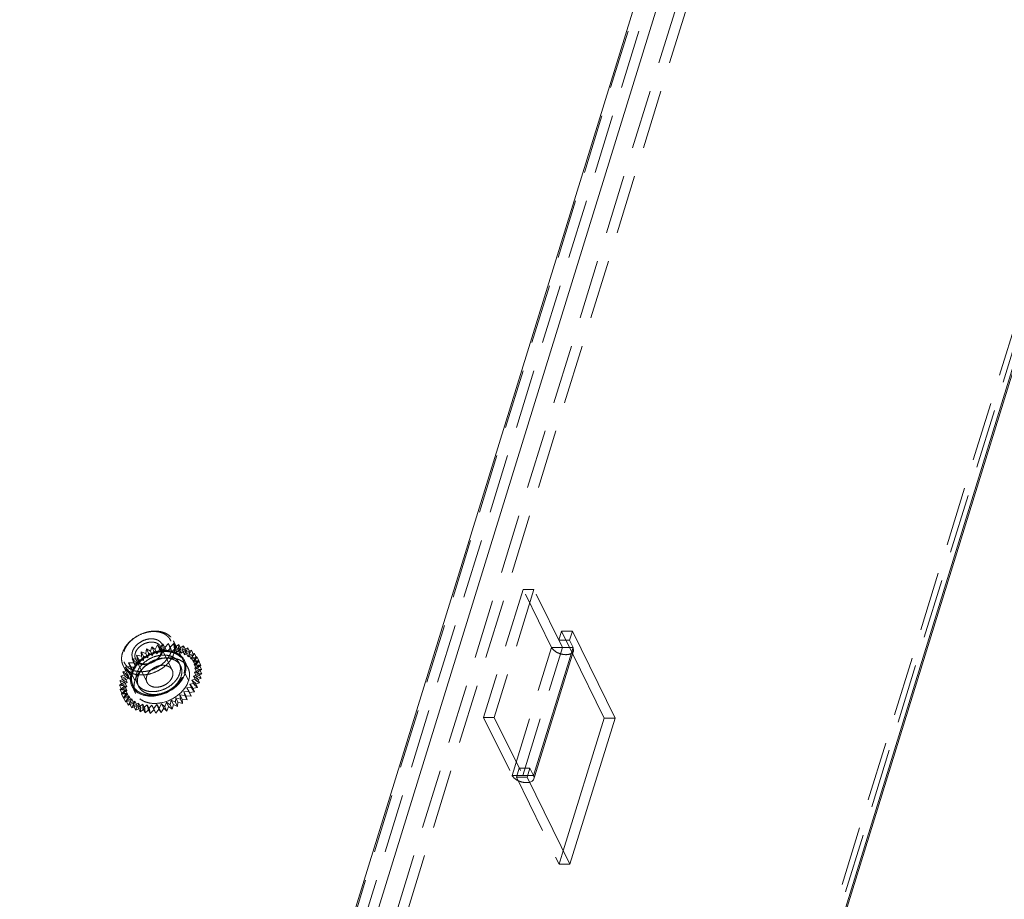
# Model space of a CAD drawing. Header units: millimetres. Extents: x 4065 to 8083, y -652 to 5416.
# Tile 152 of 256: x 5913 to 5997, y 3279 to 3354. Entities that reach past the tile are written whole.
import ezdxf

# ---------------------------------------------------------------- set-up
doc = ezdxf.new("R2010")
doc.units = ezdxf.units.MM
doc.header["$LTSCALE"] = 0.8
doc.linetypes.add('HIDDEN', pattern=[9.525, 6.35, -3.175])
doc.layers.get('0').update_dxf_attribs({"linetype": 'CONTINUOUS', "lineweight": 0})
doc.layers.add('3', color=5, linetype='HIDDEN', lineweight=0)

msp = doc.modelspace()

# ---------------------------------------------------------------- linework, layer by layer
for p, q in [((5914.503, 3184.58), (6047.881, 3616.193)), ((6045.763, 3615.705), (5912.707, 3185.135)), ((5939.059, 3134.54), (6076.31, 3578.686)), ((5939.173, 3134.505), (6076.345, 3578.391)), ((5960.024, 3301.883), (5959.782, 3301.1)), ((5963.684, 3294.424), (5960.024, 3301.883)), ((5959.782, 3301.1), (5960.087, 3300.478)), ((5956.698, 3289.512), (5960.087, 3300.478)), ((5956.812, 3289.476), (5960.121, 3300.183)), ((5960.087, 3300.478), (5960.121, 3300.183)), ((5962.763, 3294.424), (5960.05, 3299.953)), ((5959.246, 3283.042), (5962.763, 3294.424)), ((5959.811, 3281.891), (5963.684, 3294.424)), ((5963.684, 3294.424), (5962.763, 3294.424)), ((5956.393, 3290.133), (5956.151, 3289.35)), ((5956.698, 3289.512), (5956.393, 3290.133)), ((5956.151, 3289.512), (5956.698, 3289.512)), ((5956.151, 3289.35), (5959.811, 3281.891))]:
    msp.add_line(p, q)
for centre, radius, start, end in [((5925.585, 3298.774), 1.326, 10.92379, 26.07581), ((5923.583, 3297.753), 1.432, 184.00216, 186.32787), ((5923.535, 3297.747), 1.384, 186.32089, 190.03168), ((5923.477, 3297.74), 1.326, 206.22383, 220.95425)]:
    msp.add_arc(centre, radius, start, end)
for points in [[(5926.513, 3299.719), (5926.619, 3299.615), (5926.71, 3299.491), (5926.776, 3299.357)], [(5926.912, 3298.759), (5926.912, 3298.589), (5926.884, 3298.418), (5926.834, 3298.255)], [(5926.887, 3299.025), (5926.904, 3298.938), (5926.912, 3298.848), (5926.912, 3298.759)], [(5922.287, 3297.154), (5922.233, 3297.265), (5922.194, 3297.384), (5922.172, 3297.506)], [(5956.734, 3289.412), (5956.726, 3289.446), (5956.713, 3289.48), (5956.698, 3289.512)], [(5956.732, 3289.216), (5956.751, 3289.279), (5956.75, 3289.349), (5956.734, 3289.412)], [(5956.369, 3288.925), (5956.426, 3288.94), (5956.482, 3288.961), (5956.533, 3288.99)]]:
    msp.add_open_spline(points, degree=3)
for points, knots in [([(5926.834, 3298.255), (5926.814, 3298.191), (5926.715, 3297.923), (5926.562, 3297.676), (5926.427, 3297.506)], [0, 0, 0, 0, 0.238075, 1, 1, 1, 1]), ([(5923.091, 3296.446), (5923.03, 3296.47), (5922.802, 3296.574), (5922.597, 3296.731), (5922.475, 3296.871)], [0, 0, 0, 0, 0.261746, 1, 1, 1, 1]), ([(5926.427, 3297.506), (5926.282, 3297.323), (5925.605, 3296.662), (5924.635, 3296.297), (5923.926, 3296.297)], [0, 0, 0, 0, 0.248305, 1, 1, 1, 1]), ([(5923.926, 3296.297), (5923.852, 3296.297), (5923.569, 3296.309), (5923.286, 3296.369), (5923.091, 3296.446)], [0, 0, 0, 0, 0.261968, 1, 1, 1, 1]), ([(5956.533, 3288.99), (5956.558, 3289.003), (5956.643, 3289.058), (5956.71, 3289.145), (5956.732, 3289.216)], [0, 0, 0, 0, 0.274461, 1, 1, 1, 1])]:
    msp.add_open_spline(points, degree=3, knots=knots)
at = {"layer": '3'}
for p, q in [((6045.797, 3615.409), (5912.661, 3184.58)), ((6046.718, 3615.409), (5913.582, 3184.58)), ((5917.943, 3190.412), (6047.932, 3611.058)), ((5918.864, 3190.412), (6048.853, 3611.058)), ((5938.138, 3134.54), (6075.389, 3578.686)), ((5938.443, 3133.918), (6075.694, 3578.065)), ((5955.804, 3305.451), (5952.415, 3294.484)), ((5956.725, 3305.451), (5953.336, 3294.484)), ((5956.725, 3305.451), (5955.804, 3305.451)), ((5958.245, 3300.478), (5955.804, 3305.451)), ((5959.166, 3300.478), (5956.725, 3305.451)), ((5959.103, 3301.883), (5958.861, 3301.1)), ((5960.024, 3301.883), (5959.103, 3301.883)), ((5960.05, 3299.953), (5959.103, 3301.883)), ((5926.686, 3299.313), (5925.832, 3301.053)), ((5959.782, 3301.1), (5958.861, 3301.1)), ((5923.466, 3299.955), (5923.522, 3300.345)), ((5923.522, 3300.345), (5923.862, 3300.148)), ((5923.705, 3299.972), (5923.522, 3300.345)), ((5923.862, 3300.148), (5923.983, 3300.541)), ((5923.862, 3300.148), (5924.045, 3299.775)), ((5923.983, 3300.541), (5924.273, 3300.299)), ((5924.166, 3300.168), (5923.983, 3300.541)), ((5924.045, 3299.775), (5924.166, 3300.168)), ((5924.166, 3300.168), (5924.456, 3299.926)), ((5924.273, 3300.299), (5924.458, 3300.689)), ((5924.273, 3300.299), (5924.456, 3299.926)), ((5924.456, 3299.926), (5924.641, 3300.316)), ((5924.458, 3300.689), (5924.691, 3300.406)), ((5924.641, 3300.316), (5924.458, 3300.689)), ((5924.641, 3300.316), (5924.875, 3300.033)), ((5924.691, 3300.406), (5924.936, 3300.784)), ((5924.691, 3300.406), (5924.875, 3300.033)), ((5925.731, 3298.535), (5924.755, 3300.525)), ((5924.875, 3300.033), (5925.119, 3300.411)), ((5924.936, 3300.784), (5925.109, 3300.466)), ((5925.119, 3300.411), (5924.936, 3300.784)), ((5925.109, 3300.466), (5925.409, 3300.825)), ((5925.109, 3300.466), (5925.292, 3300.093)), ((5925.119, 3300.411), (5925.292, 3300.093)), ((5925.292, 3300.093), (5925.592, 3300.452)), ((5925.592, 3300.452), (5925.409, 3300.825)), ((5925.409, 3300.825), (5925.518, 3300.478)), ((5925.518, 3300.478), (5925.867, 3300.811)), ((5925.518, 3300.478), (5925.701, 3300.105)), ((5925.592, 3300.452), (5925.701, 3300.105)), ((5925.701, 3300.105), (5926.05, 3300.438)), ((5926.05, 3300.438), (5925.867, 3300.811)), ((5925.867, 3300.811), (5925.911, 3300.442)), ((5925.911, 3300.442), (5926.301, 3300.743)), ((5925.911, 3300.442), (5926.094, 3300.069)), ((5926.05, 3300.438), (5926.094, 3300.069)), ((5926.094, 3300.069), (5926.484, 3300.37)), ((5926.301, 3300.743), (5926.278, 3300.358)), ((5926.278, 3300.358), (5926.704, 3300.621)), ((5926.278, 3300.358), (5926.461, 3299.985)), ((5926.484, 3300.37), (5926.301, 3300.743)), ((5926.484, 3300.37), (5926.461, 3299.985)), ((5926.461, 3299.985), (5926.887, 3300.248)), ((5926.704, 3300.621), (5926.615, 3300.229)), ((5926.615, 3300.229), (5927.066, 3300.449)), ((5926.615, 3300.229), (5926.798, 3299.856)), ((5926.887, 3300.248), (5926.704, 3300.621)), ((5926.887, 3300.248), (5926.798, 3299.856)), ((5927.066, 3300.449), (5926.912, 3300.056)), ((5926.912, 3300.056), (5927.382, 3300.229)), ((5927.249, 3300.076), (5927.066, 3300.449)), ((5927.382, 3300.229), (5927.166, 3299.844)), ((5927.565, 3299.856), (5927.382, 3300.229)), ((5954.856, 3289.512), (5958.245, 3300.478)), ((5955.777, 3289.512), (5959.166, 3300.478)), ((5958.245, 3300.478), (5960.087, 3300.478)), ((5922.303, 3299.501), (5922.751, 3299.46)), ((5922.486, 3299.128), (5922.303, 3299.501)), ((5922.445, 3299.167), (5922.303, 3299.501)), ((5923.576, 3297.478), (5922.6, 3299.467)), ((5922.674, 3299.819), (5923.093, 3299.724)), ((5922.857, 3299.446), (5922.674, 3299.819)), ((5922.751, 3299.46), (5922.674, 3299.819)), ((5922.751, 3299.46), (5922.934, 3299.087)), ((5922.857, 3299.446), (5923.276, 3299.351)), ((5922.934, 3299.087), (5922.857, 3299.446)), ((5923.082, 3300.102), (5923.466, 3299.955)), ((5923.265, 3299.729), (5923.082, 3300.102)), ((5923.093, 3299.724), (5923.082, 3300.102)), ((5923.093, 3299.724), (5923.276, 3299.351)), ((5923.265, 3299.729), (5923.649, 3299.582)), ((5923.276, 3299.351), (5923.265, 3299.729)), ((5923.466, 3299.955), (5923.649, 3299.582)), ((5923.649, 3299.582), (5923.705, 3299.972)), ((5923.705, 3299.972), (5924.045, 3299.775)), ((5926.776, 3299.357), (5927.081, 3298.735)), ((5926.798, 3299.856), (5927.249, 3300.076)), ((5926.912, 3300.056), (5927.096, 3299.683)), ((5927.249, 3300.076), (5927.096, 3299.683)), ((5927.096, 3299.683), (5927.565, 3299.856)), ((5927.166, 3299.844), (5927.644, 3299.966)), ((5927.166, 3299.844), (5927.35, 3299.471)), ((5927.565, 3299.856), (5927.35, 3299.471)), ((5927.35, 3299.471), (5927.827, 3299.593)), ((5927.644, 3299.966), (5927.372, 3299.596)), ((5927.372, 3299.596), (5927.848, 3299.664)), ((5927.372, 3299.596), (5927.555, 3299.223)), ((5927.848, 3299.664), (5927.524, 3299.317)), ((5927.524, 3299.317), (5927.99, 3299.331)), ((5927.524, 3299.317), (5927.707, 3298.944)), ((5927.827, 3299.593), (5927.555, 3299.223)), ((5927.99, 3299.331), (5927.62, 3299.012)), ((5927.827, 3299.593), (5927.644, 3299.966)), ((5928.031, 3299.291), (5927.848, 3299.664)), ((5928.173, 3298.958), (5927.99, 3299.331)), ((5921.491, 3298.399), (5921.969, 3298.521)), ((5922.377, 3297.198), (5921.523, 3298.939)), ((5921.706, 3298.784), (5922.183, 3298.852)), ((5921.969, 3298.521), (5921.706, 3298.784)), ((5921.889, 3298.411), (5921.706, 3298.784)), ((5921.889, 3298.411), (5922.366, 3298.479)), ((5921.969, 3298.521), (5922.152, 3298.148)), ((5921.979, 3299.154), (5922.445, 3299.167)), ((5922.183, 3298.852), (5921.979, 3299.154)), ((5922.162, 3298.781), (5921.979, 3299.154)), ((5922.162, 3298.781), (5922.628, 3298.795)), ((5922.366, 3298.479), (5922.162, 3298.781)), ((5922.183, 3298.852), (5922.366, 3298.479)), ((5922.445, 3299.167), (5922.628, 3298.795)), ((5922.486, 3299.128), (5922.934, 3299.087)), ((5922.628, 3298.795), (5922.486, 3299.128)), ((5926.449, 3298.888), (5926.327, 3299.136)), ((5927.555, 3299.223), (5928.031, 3299.291)), ((5927.62, 3299.012), (5928.067, 3298.971)), ((5927.62, 3299.012), (5927.803, 3298.639)), ((5928.078, 3298.593), (5927.639, 3298.351)), ((5928.067, 3298.971), (5927.659, 3298.688)), ((5927.659, 3298.688), (5928.078, 3298.593)), ((5927.659, 3298.688), (5927.842, 3298.315)), ((5928.031, 3299.291), (5927.707, 3298.944)), ((5927.707, 3298.944), (5928.173, 3298.958)), ((5928.173, 3298.958), (5927.803, 3298.639)), ((5927.803, 3298.639), (5928.25, 3298.598)), ((5928.25, 3298.598), (5927.842, 3298.315)), ((5928.25, 3298.598), (5928.067, 3298.971)), ((5928.261, 3298.22), (5928.078, 3298.593)), ((5921.249, 3297.614), (5921.7, 3297.834)), ((5921.651, 3297.493), (5921.249, 3297.614)), ((5921.432, 3297.241), (5921.249, 3297.614)), ((5921.338, 3298.007), (5921.807, 3298.179)), ((5921.7, 3297.834), (5921.338, 3298.007)), ((5921.521, 3297.634), (5921.338, 3298.007)), ((5921.807, 3298.179), (5921.491, 3298.399)), ((5921.674, 3298.026), (5921.491, 3298.399)), ((5921.521, 3297.634), (5921.99, 3297.806)), ((5921.883, 3297.461), (5921.521, 3297.634)), ((5921.674, 3298.026), (5922.152, 3298.148)), ((5921.99, 3297.806), (5921.674, 3298.026)), ((5921.7, 3297.834), (5921.883, 3297.461)), ((5921.807, 3298.179), (5921.99, 3297.806)), ((5922.152, 3298.148), (5921.889, 3298.411)), ((5922.534, 3297.634), (5922.229, 3298.255)), ((5927.139, 3297.634), (5926.834, 3298.255)), ((5927.9, 3297.81), (5927.426, 3297.663)), ((5927.426, 3297.663), (5927.716, 3297.42)), ((5927.426, 3297.663), (5927.609, 3297.29)), ((5928.022, 3298.203), (5927.561, 3298.007)), ((5927.561, 3298.007), (5927.9, 3297.81)), ((5927.561, 3298.007), (5927.744, 3297.634)), ((5927.639, 3298.351), (5928.022, 3298.203)), ((5927.639, 3298.351), (5927.822, 3297.978)), ((5928.205, 3297.83), (5927.744, 3297.634)), ((5927.744, 3297.634), (5928.083, 3297.437)), ((5928.261, 3298.22), (5927.822, 3297.978)), ((5927.822, 3297.978), (5928.205, 3297.83)), ((5927.842, 3298.315), (5928.261, 3298.22)), ((5928.083, 3297.437), (5927.9, 3297.81)), ((5928.205, 3297.83), (5928.022, 3298.203)), ((5921.226, 3297.229), (5921.651, 3297.493)), ((5921.66, 3297.161), (5921.226, 3297.229)), ((5921.409, 3296.856), (5921.226, 3297.229)), ((5921.27, 3296.86), (5921.66, 3297.161)), ((5921.728, 3296.846), (5921.27, 3296.86)), ((5921.453, 3296.487), (5921.27, 3296.86)), ((5921.38, 3296.512), (5921.728, 3296.846)), ((5921.409, 3296.856), (5921.834, 3297.12)), ((5921.843, 3296.788), (5921.409, 3296.856)), ((5921.432, 3297.241), (5921.883, 3297.461)), ((5921.834, 3297.12), (5921.432, 3297.241)), ((5921.453, 3296.487), (5921.843, 3296.788)), ((5921.651, 3297.493), (5921.834, 3297.12)), ((5921.66, 3297.161), (5921.843, 3296.788)), ((5921.728, 3296.846), (5921.911, 3296.473)), ((5922.287, 3297.154), (5922.592, 3296.532)), ((5922.858, 3297.126), (5922.736, 3297.374)), ((5927.471, 3297.042), (5926.998, 3297.001)), ((5926.998, 3297.001), (5927.172, 3296.683)), ((5926.998, 3297.001), (5927.182, 3296.628)), ((5927.716, 3297.42), (5927.237, 3297.325)), ((5927.237, 3297.325), (5927.471, 3297.042)), ((5927.237, 3297.325), (5927.42, 3296.952)), ((5927.899, 3297.047), (5927.42, 3296.952)), ((5927.42, 3296.952), (5927.654, 3296.669)), ((5927.654, 3296.669), (5927.471, 3297.042)), ((5928.083, 3297.437), (5927.609, 3297.29)), ((5927.609, 3297.29), (5927.899, 3297.047)), ((5927.899, 3297.047), (5927.716, 3297.42)), ((5921.852, 3296.554), (5921.38, 3296.512)), ((5921.563, 3296.139), (5921.38, 3296.512)), ((5921.911, 3296.473), (5921.453, 3296.487)), ((5921.553, 3296.194), (5921.852, 3296.554)), ((5922.032, 3296.289), (5921.553, 3296.194)), ((5921.736, 3295.821), (5921.553, 3296.194)), ((5921.563, 3296.139), (5921.911, 3296.473)), ((5922.035, 3296.181), (5921.563, 3296.139)), ((5921.736, 3295.821), (5922.035, 3296.181)), ((5921.787, 3295.911), (5922.032, 3296.289)), ((5922.262, 3296.058), (5921.787, 3295.911)), ((5921.852, 3296.554), (5922.035, 3296.181)), ((5922.032, 3296.289), (5922.215, 3295.916)), ((5922.077, 3295.669), (5922.262, 3296.058)), ((5922.262, 3296.058), (5922.445, 3295.686)), ((5925.646, 3295.957), (5925.557, 3295.565)), ((5926.008, 3295.785), (5925.646, 3295.957)), ((5925.646, 3295.957), (5925.829, 3295.584)), ((5926.031, 3296.169), (5926.008, 3295.785)), ((5926.433, 3296.048), (5926.031, 3296.169)), ((5926.031, 3296.169), (5926.214, 3295.796)), ((5926.824, 3296.349), (5926.389, 3296.418)), ((5926.389, 3296.418), (5926.572, 3296.045)), ((5926.389, 3296.418), (5926.433, 3296.048)), ((5926.616, 3295.675), (5926.433, 3296.048)), ((5927.007, 3295.976), (5926.572, 3296.045)), ((5926.572, 3296.045), (5926.616, 3295.675)), ((5927.172, 3296.683), (5926.714, 3296.697)), ((5926.714, 3296.697), (5926.897, 3296.324)), ((5926.714, 3296.697), (5926.824, 3296.349)), ((5927.007, 3295.976), (5926.824, 3296.349)), ((5927.355, 3296.31), (5926.897, 3296.324)), ((5926.897, 3296.324), (5927.007, 3295.976)), ((5927.355, 3296.31), (5927.172, 3296.683)), ((5927.654, 3296.669), (5927.182, 3296.628)), ((5927.182, 3296.628), (5927.355, 3296.31)), ((5922.215, 3295.916), (5921.736, 3295.821)), ((5921.97, 3295.538), (5921.787, 3295.911)), ((5921.97, 3295.538), (5922.215, 3295.916)), ((5922.445, 3295.686), (5921.97, 3295.538)), ((5922.538, 3295.866), (5922.077, 3295.669)), ((5922.26, 3295.296), (5922.077, 3295.669)), ((5922.26, 3295.296), (5922.445, 3295.686)), ((5922.721, 3295.493), (5922.26, 3295.296)), ((5922.417, 3295.472), (5922.538, 3295.866)), ((5922.856, 3295.714), (5922.417, 3295.472)), ((5922.6, 3295.099), (5922.417, 3295.472)), ((5922.538, 3295.866), (5922.721, 3295.493)), ((5922.6, 3295.099), (5922.721, 3295.493)), ((5923.039, 3295.341), (5922.6, 3295.099)), ((5922.8, 3295.325), (5922.856, 3295.714)), ((5923.209, 3295.608), (5922.8, 3295.325)), ((5922.983, 3294.952), (5922.8, 3295.325)), ((5922.856, 3295.714), (5923.039, 3295.341)), ((5922.983, 3294.952), (5923.039, 3295.341)), ((5923.392, 3295.235), (5922.983, 3294.952)), ((5923.209, 3295.608), (5923.392, 3295.235)), ((5923.219, 3295.23), (5923.209, 3295.608)), ((5923.59, 3295.548), (5923.219, 3295.23)), ((5923.402, 3294.857), (5923.219, 3295.23)), ((5923.402, 3294.857), (5923.392, 3295.235)), ((5923.773, 3295.175), (5923.402, 3294.857)), ((5923.59, 3295.548), (5923.773, 3295.175)), ((5923.667, 3295.188), (5923.59, 3295.548)), ((5923.991, 3295.536), (5923.667, 3295.188)), ((5923.85, 3294.816), (5923.667, 3295.188)), ((5923.85, 3294.816), (5923.773, 3295.175)), ((5924.174, 3295.163), (5923.85, 3294.816)), ((5923.991, 3295.536), (5924.174, 3295.163)), ((5924.133, 3295.202), (5923.991, 3295.536)), ((5924.406, 3295.572), (5924.133, 3295.202)), ((5924.316, 3294.829), (5924.133, 3295.202)), ((5924.316, 3294.829), (5924.174, 3295.163)), ((5924.589, 3295.199), (5924.316, 3294.829)), ((5924.61, 3295.271), (5924.406, 3295.572)), ((5924.406, 3295.572), (5924.589, 3295.199)), ((5924.793, 3294.898), (5924.589, 3295.199)), ((5924.825, 3295.655), (5924.61, 3295.271)), ((5924.793, 3294.898), (5924.61, 3295.271)), ((5925.008, 3295.282), (5924.793, 3294.898)), ((5925.088, 3295.392), (5924.825, 3295.655)), ((5924.825, 3295.655), (5925.008, 3295.282)), ((5925.271, 3295.019), (5925.008, 3295.282)), ((5925.241, 3295.785), (5925.088, 3295.392)), ((5925.271, 3295.019), (5925.088, 3295.392)), ((5925.557, 3295.565), (5925.241, 3295.785)), ((5925.241, 3295.785), (5925.424, 3295.412)), ((5925.424, 3295.412), (5925.271, 3295.019)), ((5925.74, 3295.192), (5925.424, 3295.412)), ((5925.74, 3295.192), (5925.557, 3295.565)), ((5925.829, 3295.584), (5925.74, 3295.192)), ((5926.191, 3295.412), (5925.829, 3295.584)), ((5926.191, 3295.412), (5926.008, 3295.785)), ((5926.214, 3295.796), (5926.191, 3295.412)), ((5926.616, 3295.675), (5926.214, 3295.796)), ((5953.336, 3294.484), (5952.415, 3294.484)), ((5952.415, 3294.484), (5954.856, 3289.512)), ((5953.336, 3294.484), (5955.777, 3289.512)), ((5955.472, 3290.133), (5955.23, 3289.35)), ((5956.393, 3290.133), (5955.472, 3290.133)), ((5954.856, 3289.512), (5956.151, 3289.512)), ((5956.151, 3289.35), (5955.23, 3289.35)), ((5955.23, 3289.35), (5958.89, 3281.891)), ((5956.732, 3289.216), (5956.812, 3289.476)), ((5958.89, 3281.891), (5959.246, 3283.042)), ((5959.811, 3281.891), (5958.89, 3281.891))]:
    msp.add_line(p, q, dxfattribs=at)
for centre, radius, start, end in [((5925.258, 3296.774), 3.454, 107.6808, 123.91526), ((5925.555, 3296.175), 3.43, 107.6663, 115.34672), ((5924.861, 3297.232), 2.845, 135.82552, 141.46027), ((5925.553, 3296.169), 3.434, 117.39514, 123.91949), ((5925.58, 3296.118), 3.492, 115.31787, 117.41573), ((5925.774, 3298.031), 1.493, 47.4197, 54.07856), ((5925.841, 3298.105), 1.393, 40.97968, 47.40651), ((5925.891, 3298.149), 1.326, 26.22383, 40.95425), ((5923.936, 3297.134), 1.48, 180.15678, 184.65625), ((5923.848, 3297.127), 1.392, 184.64403, 190.89485), ((5923.783, 3297.115), 1.326, 190.92379, 206.07581)]:
    msp.add_arc(centre, radius, start, end, dxfattribs=at)
for points, knots in [([(5921.467, 3299.996), (5921.531, 3300.205), (5921.689, 3300.51), (5921.978, 3300.867), (5922.333, 3301.208), (5922.861, 3301.555), (5923.453, 3301.777), (5923.94, 3301.865), (5924.403, 3301.889), (5924.85, 3301.824), (5925.241, 3301.66), (5925.489, 3301.496), (5925.69, 3301.294), (5925.791, 3301.136), (5925.832, 3301.053)], [0, 0, 0, 0, 0.120788, 0.185742, 0.25306, 0.39182, 0.53099, 0.598791, 0.664373, 0.786659, 0.84339, 0.89737, 0.949254, 1, 1, 1, 1]), ([(5921.59, 3300.12), (5921.626, 3300.237), (5921.726, 3300.469), (5921.944, 3300.792), (5922.224, 3301.089), (5922.669, 3301.437), (5923.188, 3301.688), (5923.737, 3301.82), (5924.142, 3301.855), (5924.528, 3301.823), (5924.881, 3301.727), (5925.187, 3301.568), (5925.434, 3301.351), (5925.61, 3301.084), (5925.707, 3300.778), (5925.72, 3300.449), (5925.676, 3300.229), (5925.643, 3300.12)], [0, 0, 0, 0, 0.061123, 0.126105, 0.194443, 0.265215, 0.408848, 0.479458, 0.547544, 0.612218, 0.67301, 0.730008, 0.783953, 0.836212, 0.888549, 0.942703, 1, 1, 1, 1]), ([(5922.327, 3300.12), (5922.374, 3300.272), (5922.499, 3300.492), (5922.73, 3300.736), (5923.013, 3300.958), (5923.344, 3301.118), (5923.693, 3301.202), (5923.951, 3301.224), (5924.197, 3301.204), (5924.421, 3301.143), (5924.616, 3301.041), (5924.773, 3300.903), (5924.885, 3300.733), (5924.947, 3300.539), (5924.955, 3300.33), (5924.927, 3300.19), (5924.906, 3300.12)], [0, 0, 0, 0, 0.12563, 0.194006, 0.264816, 0.408527, 0.479176, 0.547299, 0.612008, 0.672834, 0.729862, 0.783836, 0.836124, 0.888491, 0.942674, 1, 1, 1, 1]), ([(5925.832, 3301.053), (5925.87, 3300.976), (5925.931, 3300.811), (5925.97, 3300.546), (5925.957, 3300.27), (5925.916, 3300.087), (5925.888, 3299.996)], [0, 0, 0, 0, 0.239088, 0.482922, 0.735582, 1, 1, 1, 1]), ([(5922.572, 3299.996), (5922.604, 3300.1), (5922.683, 3300.253), (5922.827, 3300.432), (5923.005, 3300.602), (5923.269, 3300.776), (5923.621, 3300.907), (5923.979, 3300.952), (5924.264, 3300.91), (5924.459, 3300.828), (5924.583, 3300.746), (5924.684, 3300.645), (5924.734, 3300.566), (5924.755, 3300.525)], [0, 0, 0, 0, 0.120819, 0.185789, 0.253126, 0.391923, 0.531129, 0.664281, 0.786601, 0.843348, 0.897342, 0.94924, 1, 1, 1, 1]), ([(5924.755, 3300.525), (5924.774, 3300.486), (5924.804, 3300.403), (5924.824, 3300.271), (5924.817, 3300.133), (5924.797, 3300.042), (5924.783, 3299.996)], [0, 0, 0, 0, 0.239094, 0.482925, 0.735587, 1, 1, 1, 1]), ([(5924.818, 3300.195), (5924.92, 3300.207), (5925.309, 3300.231), (5925.706, 3300.17), (5925.972, 3300.065)], [0, 0, 0, 0, 0.265336, 1, 1, 1, 1]), ([(5960.121, 3300.183), (5960.081, 3300.052), (5959.86, 3299.896), (5959.535, 3299.848), (5959.228, 3299.866), (5958.915, 3299.948), (5958.557, 3300.116), (5958.324, 3300.317), (5958.245, 3300.478)], [0, 0, 0, 0, 0.187716, 0.313042, 0.455285, 0.605535, 0.75305, 1, 1, 1, 1]), ([(5921.523, 3298.939), (5921.485, 3299.016), (5921.424, 3299.181), (5921.385, 3299.446), (5921.397, 3299.722), (5921.439, 3299.905), (5921.467, 3299.996)], [0, 0, 0, 0, 0.239087, 0.482923, 0.735578, 1, 1, 1, 1]), ([(5925.643, 3300.12), (5925.607, 3300.004), (5925.506, 3299.772), (5925.289, 3299.449), (5925.009, 3299.152), (5924.564, 3298.804), (5924.044, 3298.553), (5923.496, 3298.42), (5923.091, 3298.386), (5922.704, 3298.417), (5922.351, 3298.514), (5922.045, 3298.673), (5921.798, 3298.89), (5921.622, 3299.157), (5921.526, 3299.462), (5921.512, 3299.791), (5921.556, 3300.011), (5921.59, 3300.12)], [0, 0, 0, 0, 0.061123, 0.126105, 0.194443, 0.265215, 0.408848, 0.479458, 0.547544, 0.612218, 0.67301, 0.730008, 0.783953, 0.836212, 0.888549, 0.942703, 1, 1, 1, 1]), ([(5925.888, 3299.996), (5925.823, 3299.787), (5925.666, 3299.482), (5925.377, 3299.124), (5925.021, 3298.784), (5924.494, 3298.436), (5923.902, 3298.215), (5923.414, 3298.127), (5922.951, 3298.103), (5922.505, 3298.168), (5922.114, 3298.332), (5921.866, 3298.496), (5921.664, 3298.698), (5921.563, 3298.856), (5921.523, 3298.939)], [0, 0, 0, 0, 0.120788, 0.185742, 0.25306, 0.39182, 0.53099, 0.598791, 0.664373, 0.786659, 0.84339, 0.89737, 0.949254, 1, 1, 1, 1]), ([(5924.906, 3300.12), (5924.859, 3299.968), (5924.733, 3299.748), (5924.502, 3299.504), (5924.219, 3299.282), (5923.889, 3299.123), (5923.54, 3299.039), (5923.282, 3299.017), (5923.036, 3299.036), (5922.811, 3299.098), (5922.617, 3299.199), (5922.459, 3299.337), (5922.347, 3299.507), (5922.286, 3299.701), (5922.277, 3299.911), (5922.305, 3300.051), (5922.327, 3300.12)], [0, 0, 0, 0, 0.12563, 0.194006, 0.264816, 0.408527, 0.479176, 0.547299, 0.612008, 0.672834, 0.729862, 0.783836, 0.836124, 0.888491, 0.942674, 1, 1, 1, 1]), ([(5922.321, 3298.255), (5922.386, 3298.465), (5922.543, 3298.77), (5922.832, 3299.127), (5923.187, 3299.467), (5923.715, 3299.815), (5924.307, 3300.036), (5924.794, 3300.124), (5925.258, 3300.149), (5925.704, 3300.084), (5926.095, 3299.919), (5926.343, 3299.756), (5926.545, 3299.554), (5926.646, 3299.395), (5926.686, 3299.313)], [0, 0, 0, 0, 0.120791, 0.185745, 0.253063, 0.391823, 0.530992, 0.598793, 0.664375, 0.786661, 0.843391, 0.89737, 0.949254, 1, 1, 1, 1]), ([(5922.6, 3299.467), (5922.581, 3299.506), (5922.551, 3299.589), (5922.531, 3299.721), (5922.537, 3299.859), (5922.558, 3299.95), (5922.572, 3299.996)], [0, 0, 0, 0, 0.239094, 0.482925, 0.7356, 1, 1, 1, 1]), ([(5924.783, 3299.996), (5924.75, 3299.891), (5924.671, 3299.739), (5924.527, 3299.56), (5924.349, 3299.39), (5924.086, 3299.216), (5923.734, 3299.085), (5923.376, 3299.04), (5923.091, 3299.082), (5922.896, 3299.164), (5922.772, 3299.246), (5922.671, 3299.347), (5922.62, 3299.426), (5922.6, 3299.467)], [0, 0, 0, 0, 0.120819, 0.185789, 0.253126, 0.391923, 0.531129, 0.664281, 0.786601, 0.843348, 0.897342, 0.94924, 1, 1, 1, 1]), ([(5922.689, 3298.255), (5922.743, 3298.43), (5922.875, 3298.684), (5923.115, 3298.982), (5923.411, 3299.265), (5923.851, 3299.555), (5924.344, 3299.739), (5924.751, 3299.813), (5925.137, 3299.833), (5925.509, 3299.779), (5925.835, 3299.642), (5926.041, 3299.506), (5926.209, 3299.337), (5926.293, 3299.205), (5926.327, 3299.136)], [0, 0, 0, 0, 0.120791, 0.185745, 0.253063, 0.391824, 0.530993, 0.598794, 0.664376, 0.786661, 0.843392, 0.89737, 0.949254, 1, 1, 1, 1]), ([(5922.811, 3298.007), (5922.865, 3298.181), (5922.997, 3298.435), (5923.237, 3298.733), (5923.533, 3299.017), (5923.973, 3299.306), (5924.467, 3299.491), (5924.873, 3299.564), (5925.259, 3299.585), (5925.631, 3299.53), (5925.957, 3299.393), (5926.163, 3299.257), (5926.331, 3299.089), (5926.415, 3298.957), (5926.449, 3298.888)], [0, 0, 0, 0, 0.120791, 0.185745, 0.253063, 0.391824, 0.530993, 0.598794, 0.664376, 0.786661, 0.843392, 0.89737, 0.949254, 1, 1, 1, 1]), ([(5924.514, 3299.443), (5924.591, 3299.467), (5924.893, 3299.551), (5925.208, 3299.592), (5925.442, 3299.592)], [0, 0, 0, 0, 0.256676, 1, 1, 1, 1]), ([(5925.442, 3299.592), (5925.516, 3299.592), (5925.799, 3299.58), (5926.082, 3299.52), (5926.277, 3299.443)], [0, 0, 0, 0, 0.261968, 1, 1, 1, 1]), ([(5925.972, 3300.065), (5926.024, 3300.044), (5926.22, 3299.956), (5926.4, 3299.831), (5926.513, 3299.719)], [0, 0, 0, 0, 0.260111, 1, 1, 1, 1]), ([(5926.686, 3299.313), (5926.724, 3299.235), (5926.785, 3299.07), (5926.824, 3298.806), (5926.811, 3298.53), (5926.77, 3298.347), (5926.742, 3298.255)], [0, 0, 0, 0, 0.239084, 0.482918, 0.735571, 1, 1, 1, 1]), ([(5922.229, 3298.255), (5922.249, 3298.32), (5922.348, 3298.588), (5922.5, 3298.835), (5922.636, 3299.005)], [0, 0, 0, 0, 0.238075, 1, 1, 1, 1]), ([(5922.941, 3298.383), (5922.988, 3298.443), (5923.195, 3298.681), (5923.439, 3298.886), (5923.636, 3299.019)], [0, 0, 0, 0, 0.243529, 1, 1, 1, 1]), ([(5925.731, 3298.535), (5925.71, 3298.577), (5925.66, 3298.656), (5925.559, 3298.757), (5925.435, 3298.839), (5925.24, 3298.921), (5924.955, 3298.962), (5924.597, 3298.918), (5924.245, 3298.787), (5923.981, 3298.613), (5923.804, 3298.443), (5923.659, 3298.264), (5923.58, 3298.111), (5923.548, 3298.007)], [0, 0, 0, 0, 0.050759, 0.102657, 0.15665, 0.213396, 0.335714, 0.468865, 0.608071, 0.746869, 0.814205, 0.879175, 1, 1, 1, 1]), ([(5925.759, 3298.007), (5925.773, 3298.052), (5925.793, 3298.144), (5925.8, 3298.282), (5925.78, 3298.414), (5925.75, 3298.497), (5925.731, 3298.535)], [0, 0, 0, 0, 0.264406, 0.517093, 0.760912, 1, 1, 1, 1]), ([(5926.327, 3299.136), (5926.359, 3299.072), (5926.409, 3298.934), (5926.442, 3298.714), (5926.431, 3298.484), (5926.397, 3298.331), (5926.374, 3298.255)], [0, 0, 0, 0, 0.239084, 0.482917, 0.735573, 1, 1, 1, 1]), ([(5926.449, 3298.888), (5926.481, 3298.823), (5926.531, 3298.686), (5926.564, 3298.465), (5926.553, 3298.235), (5926.519, 3298.083), (5926.496, 3298.007)], [0, 0, 0, 0, 0.239084, 0.482917, 0.735573, 1, 1, 1, 1]), ([(5927.081, 3298.735), (5927.16, 3298.573), (5927.253, 3298.198), (5927.196, 3297.819), (5927.139, 3297.634)], [0, 0, 0, 0, 0.483006, 1, 1, 1, 1]), ([(5922.154, 3297.653), (5922.151, 3297.702), (5922.147, 3297.905), (5922.183, 3298.108), (5922.229, 3298.255)], [0, 0, 0, 0, 0.242712, 1, 1, 1, 1]), ([(5922.321, 3298.255), (5922.293, 3298.164), (5922.251, 3297.981), (5922.239, 3297.705), (5922.278, 3297.441), (5922.339, 3297.276), (5922.377, 3297.198)], [0, 0, 0, 0, 0.264429, 0.517082, 0.760916, 1, 1, 1, 1]), ([(5922.377, 3297.198), (5922.417, 3297.116), (5922.518, 3296.957), (5922.72, 3296.755), (5922.968, 3296.592), (5923.359, 3296.427), (5923.805, 3296.362), (5924.269, 3296.387), (5924.756, 3296.475), (5925.348, 3296.696), (5925.876, 3297.043), (5926.231, 3297.384), (5926.52, 3297.741), (5926.677, 3298.046), (5926.742, 3298.255)], [0, 0, 0, 0, 0.050746, 0.10263, 0.156609, 0.213339, 0.335625, 0.401207, 0.469008, 0.608177, 0.746937, 0.814255, 0.879209, 1, 1, 1, 1]), ([(5927.139, 3297.634), (5927, 3297.182), (5926.361, 3296.343), (5925.212, 3295.769), (5924.208, 3295.643), (5923.515, 3295.744), (5922.94, 3296.038), (5922.677, 3296.359), (5922.592, 3296.532)], [0, 0, 0, 0, 0.251847, 0.529552, 0.663468, 0.78649, 0.897386, 1, 1, 1, 1]), ([(5922.689, 3298.255), (5922.666, 3298.179), (5922.631, 3298.027), (5922.621, 3297.797), (5922.654, 3297.576), (5922.704, 3297.439), (5922.736, 3297.374)], [0, 0, 0, 0, 0.264427, 0.517083, 0.760916, 1, 1, 1, 1]), ([(5922.736, 3297.374), (5922.77, 3297.306), (5922.854, 3297.174), (5923.022, 3297.005), (5923.228, 3296.869), (5923.554, 3296.732), (5923.926, 3296.678), (5924.312, 3296.698), (5924.718, 3296.771), (5925.212, 3296.956), (5925.651, 3297.245), (5925.948, 3297.529), (5926.188, 3297.827), (5926.32, 3298.081), (5926.374, 3298.255)], [0, 0, 0, 0, 0.050746, 0.10263, 0.156608, 0.213339, 0.335624, 0.401206, 0.469007, 0.608176, 0.746937, 0.814255, 0.879209, 1, 1, 1, 1]), ([(5922.811, 3298.007), (5922.788, 3297.931), (5922.753, 3297.778), (5922.743, 3297.548), (5922.776, 3297.328), (5922.826, 3297.19), (5922.858, 3297.126)], [0, 0, 0, 0, 0.264427, 0.517083, 0.760916, 1, 1, 1, 1]), ([(5922.858, 3297.126), (5922.892, 3297.057), (5922.976, 3296.925), (5923.144, 3296.756), (5923.35, 3296.62), (5923.676, 3296.483), (5924.048, 3296.429), (5924.434, 3296.449), (5924.84, 3296.523), (5925.334, 3296.707), (5925.774, 3296.997), (5926.07, 3297.28), (5926.31, 3297.578), (5926.442, 3297.832), (5926.496, 3298.007)], [0, 0, 0, 0, 0.050746, 0.10263, 0.156608, 0.213339, 0.335624, 0.401206, 0.469007, 0.608176, 0.746937, 0.814255, 0.879209, 1, 1, 1, 1]), ([(5923.548, 3298.007), (5923.534, 3297.961), (5923.513, 3297.87), (5923.507, 3297.732), (5923.527, 3297.599), (5923.557, 3297.517), (5923.576, 3297.478)], [0, 0, 0, 0, 0.264406, 0.517093, 0.760912, 1, 1, 1, 1]), ([(5923.576, 3297.478), (5923.596, 3297.437), (5923.647, 3297.358), (5923.748, 3297.257), (5923.872, 3297.175), (5924.067, 3297.093), (5924.352, 3297.051), (5924.71, 3297.096), (5925.062, 3297.227), (5925.326, 3297.401), (5925.503, 3297.571), (5925.648, 3297.75), (5925.726, 3297.902), (5925.759, 3298.007)], [0, 0, 0, 0, 0.050759, 0.102657, 0.15665, 0.213396, 0.335714, 0.468865, 0.608071, 0.746869, 0.814205, 0.879175, 1, 1, 1, 1]), ([(5954.856, 3289.512), (5954.952, 3289.316), (5955.359, 3289.008), (5955.828, 3288.89), (5956.082, 3288.89)], [0, 0, 0, 0, 0.462, 1, 1, 1, 1]), ([(5956.082, 3288.89), (5956.107, 3288.89), (5956.204, 3288.893), (5956.3, 3288.907), (5956.369, 3288.925)], [0, 0, 0, 0, 0.263563, 1, 1, 1, 1])]:
    msp.add_open_spline(points, degree=3, knots=knots, dxfattribs=at)
for points in [[(5924.209, 3300.065), (5924.407, 3300.127), (5924.612, 3300.172), (5924.818, 3300.195)], [(5922.82, 3299.215), (5922.975, 3299.374), (5923.147, 3299.516), (5923.331, 3299.64)], [(5926.277, 3299.443), (5926.408, 3299.391), (5926.535, 3299.323), (5926.649, 3299.24)], [(5922.456, 3297.13), (5922.455, 3297.3), (5922.484, 3297.472), (5922.534, 3297.634)], [(5922.534, 3297.634), (5922.572, 3297.758), (5922.623, 3297.878), (5922.684, 3297.993)], [(5922.684, 3297.993), (5922.757, 3298.13), (5922.844, 3298.261), (5922.941, 3298.383)]]:
    msp.add_open_spline(points, degree=3, dxfattribs=at)

doc.saveas('drawing.dxf')
